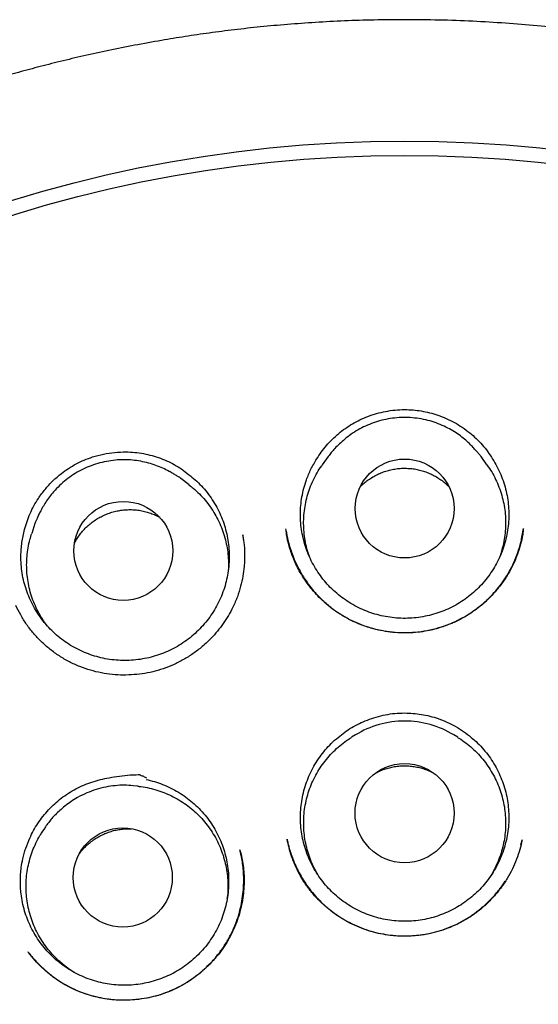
# Model space of a CAD drawing. Header units: millimetres. Extents: x 8 to 676, y 12 to 869.
# Tile 65 of 75: x 399.08 to 405.49, y 856.67 to 868.85. Entities that reach past the tile are written whole.
import ezdxf

# ---------------------------------------------------------------- set-up
doc = ezdxf.new("R2010")
doc.units = ezdxf.units.MM

msp = doc.modelspace()

# ---------------------------------------------------------------- linework, layer by layer
at = {"color": 7, "linetype": 'Continuous', "lineweight": 30}
for p, q in [((402.892, 863.447), (402.818, 863.344)), ((404.854, 863.344), (404.781, 863.447)), ((401.17, 863.095), (401.069, 863.172)), ((399.264, 862.615), (399.224, 862.495)), ((405.286, 862.446), (405.305, 862.553)), ((401.832, 862.473), (401.833, 862.468)), ((403.227, 860.001), (403.18, 859.972)), ((404.493, 859.972), (404.445, 860.001)), ((400.534, 859.368), (400.478, 859.373)), ((399.381, 858.845), (399.351, 858.798)), ((405.274, 858.64), (405.288, 858.701))]:
    msp.add_line(p, q, dxfattribs=at)
for centre, radius in [((403.836, 850.997), 16.35), ((403.836, 850.997), 16.174), ((403.836, 862.802), 0.612), ((400.357, 862.278), 0.612), ((403.836, 859.034), 0.613), ((400.35, 858.238), 0.613)]:
    msp.add_circle(centre, radius, dxfattribs=at)
for start, end in [(89.9961, 121.6517), (58.3483, 90.0039)]:
    msp.add_arc((403.836, 859.013), 1.16, start, end, dxfattribs=at)
for points, knots in [([(403.836, 868.849), (403.71, 868.848), (403.462, 868.847), (403.094, 868.835), (402.737, 868.816), (402.39, 868.791), (402.056, 868.761), (401.734, 868.725), (401.423, 868.685), (401.123, 868.642), (400.815, 868.591), (400.5, 868.534), (400.18, 868.47), (399.873, 868.403), (399.579, 868.334), (399.299, 868.262), (399.027, 868.189), (398.764, 868.113), (398.509, 868.035), (398.27, 867.959), (398.062, 867.889), (397.881, 867.826), (397.725, 867.77), (397.574, 867.714), (397.357, 867.632), (397.072, 867.519), (396.721, 867.371), (396.339, 867.2), (395.926, 867.003), (395.484, 866.776), (395.044, 866.536), (394.607, 866.28), (394.175, 866.01), (393.757, 865.733), (393.354, 865.449), (392.967, 865.161), (392.588, 864.862), (392.219, 864.555), (391.851, 864.232), (391.487, 863.894), (391.125, 863.538), (390.774, 863.173), (390.433, 862.797), (390.103, 862.411), (389.789, 862.023), (389.491, 861.633), (389.209, 861.242), (388.936, 860.843), (388.675, 860.437), (388.42, 860.017), (388.172, 859.581), (387.931, 859.129), (387.704, 858.67), (387.49, 858.205), (387.289, 857.736), (387.107, 857.271), (386.941, 856.812), (386.79, 856.358), (386.652, 855.901), (386.526, 855.44), (386.41, 854.966), (386.305, 854.478), (386.212, 853.977), (386.132, 853.473), (386.067, 852.964), (386.016, 852.455), (385.98, 851.954), (385.959, 851.464), (385.951, 850.984), (385.956, 850.505), (385.974, 850.027), (386.005, 849.54), (386.051, 849.044), (386.111, 848.539), (386.187, 848.036), (386.276, 847.533), (386.38, 847.031), (386.496, 846.542), (386.623, 846.066), (386.759, 845.604), (386.907, 845.147), (387.067, 844.696), (387.242, 844.24), (387.434, 843.78), (387.642, 843.317), (387.864, 842.86), (388.099, 842.409), (388.347, 841.962), (388.605, 841.529), (388.87, 841.109), (389.143, 840.702), (389.429, 840.299), (389.727, 839.903), (390.019, 839.537), (390.301, 839.2), (390.571, 838.892), (390.852, 838.587), (391.143, 838.284), (391.445, 837.985), (391.759, 837.687), (392.04, 837.435), (392.282, 837.225), (392.482, 837.057), (392.687, 836.889), (392.897, 836.724), (393.109, 836.56), (393.293, 836.423), (393.442, 836.314), (393.553, 836.235), (393.653, 836.164), (393.743, 836.1), (393.819, 836.047), (393.882, 836.004), (393.933, 835.969), (393.976, 835.939), (394.013, 835.915), (394.042, 835.895), (394.058, 835.884), (394.065, 835.879)], [0, 0, 0, 0, 0.008234, 0.016241, 0.024023, 0.031588, 0.038937, 0.045949, 0.052759, 0.05937, 0.065784, 0.073164, 0.08027, 0.087107, 0.093672, 0.099962, 0.105973, 0.112089, 0.117881, 0.123339, 0.128465, 0.132261, 0.135853, 0.139304, 0.142756, 0.151008, 0.159308, 0.16766, 0.178369, 0.189175, 0.200088, 0.211116, 0.222218, 0.233356, 0.243882, 0.254406, 0.264904, 0.275358, 0.285789, 0.296833, 0.307867, 0.318899, 0.329935, 0.340987, 0.352066, 0.362548, 0.373052, 0.383564, 0.394069, 0.404565, 0.415698, 0.426841, 0.437995, 0.449138, 0.46025, 0.471323, 0.481741, 0.492146, 0.502546, 0.512948, 0.52336, 0.534419, 0.545509, 0.556639, 0.567797, 0.578966, 0.590102, 0.600569, 0.611011, 0.621436, 0.631851, 0.642262, 0.653309, 0.664371, 0.675455, 0.686572, 0.697726, 0.708897, 0.719418, 0.729902, 0.74035, 0.75078, 0.761197, 0.772241, 0.783288, 0.794345, 0.805423, 0.816541, 0.827702, 0.838312, 0.849001, 0.859744, 0.870545, 0.881412, 0.890286, 0.899213, 0.908213, 0.917344, 0.926613, 0.936028, 0.945594, 0.951246, 0.956954, 0.962716, 0.968526, 0.974382, 0.980238, 0.983488, 0.986453, 0.989133, 0.991528, 0.993639, 0.995183, 0.996531, 0.997686, 0.998647, 0.999417, 1, 1, 1, 1]), ([(413.608, 835.879), (413.613, 835.883), (413.626, 835.892), (413.655, 835.912), (413.697, 835.942), (413.756, 835.983), (413.826, 836.031), (413.903, 836.084), (414.014, 836.161), (414.159, 836.263), (414.337, 836.392), (414.525, 836.531), (414.72, 836.68), (414.924, 836.84), (415.136, 837.011), (415.338, 837.181), (415.53, 837.346), (415.708, 837.502), (415.883, 837.661), (416.055, 837.821), (416.265, 838.022), (416.511, 838.266), (416.789, 838.553), (417.056, 838.842), (417.311, 839.131), (417.561, 839.425), (417.804, 839.725), (418.041, 840.03), (418.269, 840.336), (418.488, 840.644), (418.7, 840.955), (418.905, 841.271), (419.103, 841.589), (419.311, 841.939), (419.526, 842.321), (419.745, 842.736), (419.954, 843.156), (420.151, 843.582), (420.341, 844.022), (420.523, 844.476), (420.696, 844.946), (420.856, 845.421), (421.003, 845.901), (421.137, 846.386), (421.254, 846.864), (421.357, 847.334), (421.445, 847.797), (421.521, 848.26), (421.585, 848.725), (421.638, 849.201), (421.678, 849.687), (421.706, 850.185), (421.72, 850.684), (421.72, 851.185), (421.706, 851.688), (421.678, 852.18), (421.638, 852.662), (421.586, 853.131), (421.522, 853.598), (421.446, 854.062), (421.356, 854.532), (421.252, 855.009), (421.133, 855.492), (421, 855.972), (420.854, 856.449), (420.693, 856.923), (420.523, 857.385), (420.343, 857.833), (420.155, 858.268), (419.956, 858.697), (419.746, 859.119), (419.521, 859.543), (419.281, 859.969), (419.024, 860.395), (418.756, 860.813), (418.476, 861.225), (418.185, 861.628), (417.888, 862.017), (417.586, 862.391), (417.279, 862.751), (416.963, 863.103), (416.637, 863.447), (416.312, 863.771), (415.99, 864.077), (415.671, 864.366), (415.345, 864.647), (415.013, 864.92), (414.674, 865.184), (414.332, 865.439), (413.978, 865.689), (413.615, 865.933), (413.243, 866.17), (412.874, 866.393), (412.509, 866.602), (412.218, 866.759), (412.002, 866.872), (411.86, 866.944), (411.716, 867.016), (411.565, 867.089), (411.404, 867.165), (411.231, 867.245), (411.045, 867.329), (410.844, 867.416), (410.625, 867.508), (410.389, 867.603), (410.139, 867.7), (409.874, 867.797), (409.594, 867.895), (409.315, 867.988), (409.038, 868.074), (408.765, 868.155), (408.481, 868.234), (408.187, 868.31), (407.885, 868.384), (407.573, 868.453), (407.254, 868.519), (406.923, 868.58), (406.58, 868.637), (406.224, 868.689), (405.854, 868.736), (405.473, 868.775), (405.08, 868.807), (404.676, 868.831), (404.26, 868.846), (403.979, 868.848), (403.836, 868.849)], [0, 0, 0, 0, 0.000552, 0.001205, 0.002456, 0.004012, 0.005886, 0.007981, 0.01016, 0.014683, 0.019527, 0.024569, 0.029914, 0.035556, 0.041491, 0.047717, 0.052815, 0.058019, 0.063172, 0.06827, 0.073314, 0.082189, 0.090899, 0.099447, 0.107837, 0.116073, 0.124646, 0.133059, 0.141311, 0.149527, 0.157735, 0.165924, 0.174094, 0.182247, 0.192479, 0.202698, 0.212911, 0.223125, 0.233347, 0.244204, 0.255084, 0.265996, 0.276945, 0.287894, 0.298822, 0.309094, 0.319334, 0.329556, 0.339769, 0.349978, 0.360811, 0.371658, 0.382526, 0.393429, 0.404375, 0.415334, 0.425647, 0.435926, 0.446176, 0.456406, 0.466622, 0.477451, 0.48828, 0.499119, 0.509976, 0.52086, 0.531779, 0.542113, 0.552435, 0.562723, 0.572982, 0.583219, 0.594058, 0.604885, 0.615704, 0.626524, 0.637356, 0.648208, 0.658466, 0.668759, 0.679071, 0.689384, 0.699684, 0.709041, 0.718401, 0.727768, 0.737143, 0.746507, 0.755832, 0.76498, 0.77481, 0.784408, 0.793782, 0.80294, 0.811886, 0.815386, 0.818854, 0.822294, 0.825904, 0.829787, 0.833941, 0.83837, 0.843075, 0.8483, 0.853836, 0.859683, 0.865835, 0.872288, 0.879035, 0.885031, 0.891231, 0.897638, 0.904251, 0.911072, 0.917975, 0.925081, 0.932392, 0.939912, 0.947802, 0.955915, 0.964256, 0.972828, 0.981639, 0.990694, 1, 1, 1, 1]), ([(402.748, 863.414), (402.766, 863.442), (402.803, 863.501), (402.868, 863.582), (402.94, 863.659), (403.019, 863.73), (403.102, 863.794), (403.19, 863.85), (403.283, 863.9), (403.383, 863.943), (403.489, 863.979), (403.602, 864.005), (403.718, 864.022), (403.797, 864.025), (403.836, 864.027)], [0, 0, 0, 0, 0.0789729, 0.158509, 0.2397822, 0.3216348, 0.4013953, 0.4811568, 0.5619676, 0.6438662, 0.7310756, 0.8190072, 0.9091704, 1, 1, 1, 1]), ([(403.836, 864.027), (403.871, 864.025), (403.94, 864.023), (404.043, 864.01), (404.146, 863.989), (404.249, 863.958), (404.352, 863.918), (404.453, 863.867), (404.55, 863.808), (404.64, 863.741), (404.723, 863.669), (404.797, 863.591), (404.866, 863.506), (404.905, 863.445), (404.925, 863.414)], [0, 0, 0, 0, 0.079373, 0.158721, 0.239028, 0.320387, 0.405586, 0.491429, 0.57929, 0.667844, 0.749344, 0.83142, 0.915372, 1, 1, 1, 1]), ([(404.781, 863.447), (404.774, 863.455), (404.761, 863.473), (404.733, 863.504), (404.701, 863.54), (404.66, 863.584), (404.608, 863.634), (404.544, 863.688), (404.471, 863.74), (404.39, 863.788), (404.301, 863.833), (404.202, 863.871), (404.097, 863.9), (403.988, 863.92), (403.877, 863.929), (403.767, 863.928), (403.659, 863.916), (403.553, 863.895), (403.451, 863.864), (403.353, 863.824), (403.259, 863.776), (403.173, 863.721), (403.097, 863.662), (403.031, 863.604), (402.975, 863.548), (402.929, 863.496), (402.904, 863.463), (402.892, 863.447)], [0, 0, 0, 0, 0.018622, 0.038152, 0.05972, 0.084134, 0.119537, 0.157373, 0.197643, 0.240345, 0.285481, 0.33305, 0.383008, 0.433503, 0.483549, 0.533145, 0.582292, 0.630992, 0.679244, 0.72705, 0.774411, 0.821287, 0.865243, 0.904924, 0.940479, 0.972089, 1, 1, 1, 1]), ([(399.136, 862.541), (399.145, 862.575), (399.164, 862.643), (399.203, 862.741), (399.25, 862.836), (399.311, 862.937), (399.388, 863.041), (399.483, 863.145), (399.582, 863.231), (399.68, 863.3), (399.774, 863.356), (399.873, 863.403), (399.986, 863.445), (400.111, 863.478), (400.25, 863.499), (400.38, 863.504), (400.499, 863.498), (400.607, 863.483), (400.713, 863.458), (400.816, 863.425), (400.916, 863.383), (401.011, 863.333), (401.102, 863.275), (401.158, 863.23), (401.186, 863.208)], [0, 0, 0, 0, 0.041147, 0.082445, 0.123749, 0.164907, 0.219718, 0.274692, 0.329501, 0.371991, 0.414644, 0.457295, 0.499781, 0.5542, 0.608784, 0.663209, 0.705471, 0.747889, 0.7903, 0.83255, 0.874332, 0.916267, 0.958208, 1, 1, 1, 1]), ([(401.069, 863.172), (401.062, 863.177), (401.046, 863.189), (401.012, 863.21), (400.971, 863.235), (400.915, 863.267), (400.844, 863.302), (400.759, 863.337), (400.668, 863.366), (400.571, 863.388), (400.47, 863.402), (400.365, 863.407), (400.257, 863.402), (400.148, 863.386), (400.04, 863.36), (399.935, 863.324), (399.834, 863.278), (399.739, 863.223), (399.65, 863.159), (399.568, 863.088), (399.499, 863.016), (399.443, 862.947), (399.398, 862.883), (399.36, 862.82), (399.329, 862.764), (399.305, 862.714), (399.287, 862.673), (399.273, 862.64), (399.267, 862.623), (399.264, 862.615)], [0, 0, 0, 0, 0.015792, 0.034069, 0.055811, 0.08161, 0.121507, 0.163217, 0.206336, 0.250862, 0.296797, 0.344141, 0.392894, 0.443021, 0.493404, 0.543508, 0.593336, 0.642886, 0.692161, 0.741161, 0.789886, 0.826256, 0.862462, 0.89601, 0.92507, 0.949752, 0.970225, 0.986784, 1, 1, 1, 1]), ([(404.925, 863.414), (404.943, 863.383), (404.98, 863.322), (405.026, 863.224), (405.064, 863.122), (405.093, 863.017), (405.113, 862.911), (405.124, 862.804), (405.126, 862.695), (405.119, 862.587), (405.102, 862.48), (405.077, 862.375), (405.043, 862.272), (405, 862.172), (404.949, 862.076), (404.89, 861.986), (404.824, 861.9), (404.75, 861.82), (404.67, 861.746), (404.585, 861.68), (404.493, 861.621), (404.397, 861.569), (404.297, 861.527), (404.195, 861.492), (404.088, 861.467), (403.981, 861.45), (403.872, 861.442), (403.764, 861.444), (403.655, 861.455), (403.548, 861.474), (403.443, 861.503), (403.342, 861.54), (403.243, 861.586), (403.148, 861.64), (403.059, 861.702), (402.975, 861.77), (402.897, 861.846), (402.826, 861.928), (402.762, 862.016), (402.706, 862.108), (402.657, 862.205), (402.617, 862.306), (402.586, 862.41), (402.564, 862.515), (402.55, 862.623), (402.546, 862.732), (402.551, 862.84), (402.565, 862.946), (402.588, 863.053), (402.624, 863.168), (402.675, 863.29), (402.723, 863.372), (402.748, 863.414)], [0, 0, 0, 0, 0.019399, 0.038933, 0.058891, 0.078997, 0.098466, 0.118072, 0.137888, 0.157993, 0.177392, 0.196926, 0.216885, 0.23699, 0.256459, 0.276065, 0.295881, 0.315987, 0.335456, 0.355062, 0.374878, 0.394983, 0.414453, 0.434058, 0.453875, 0.47398, 0.493449, 0.513055, 0.532871, 0.552977, 0.572446, 0.592052, 0.611868, 0.631973, 0.651443, 0.671048, 0.690865, 0.71097, 0.730439, 0.750045, 0.769861, 0.789967, 0.809436, 0.829042, 0.848858, 0.868963, 0.888363, 0.907896, 0.927855, 0.94796, 0.973819, 1, 1, 1, 1]), ([(402.668, 862.187), (402.663, 862.201), (402.644, 862.248), (402.621, 862.331), (402.6, 862.434), (402.589, 862.538), (402.586, 862.642), (402.592, 862.748), (402.607, 862.852), (402.631, 862.954), (402.663, 863.053), (402.704, 863.151), (402.753, 863.244), (402.792, 863.308), (402.816, 863.339), (402.819, 863.343)], [0, 0, 0, 0, 0.037746, 0.124383, 0.212282, 0.297402, 0.383116, 0.469753, 0.557652, 0.642464, 0.727864, 0.815122, 0.903022, 0.988141, 1, 1, 1, 1]), ([(404.854, 863.343), (404.859, 863.335), (404.886, 863.3), (404.927, 863.232), (404.974, 863.139), (405.014, 863.041), (405.045, 862.941), (405.068, 862.838), (405.082, 862.735), (405.087, 862.63), (405.083, 862.525), (405.07, 862.421), (405.048, 862.319), (405.026, 862.24), (405.008, 862.196), (405.004, 862.185)], [0, 0, 0, 0, 0.023934, 0.108965, 0.19459, 0.281137, 0.368945, 0.453976, 0.539602, 0.626148, 0.713957, 0.79868, 0.883992, 0.97116, 1, 1, 1, 1]), ([(401.186, 863.208), (401.213, 863.185), (401.268, 863.14), (401.343, 863.062), (401.412, 862.978), (401.473, 862.888), (401.527, 862.794), (401.572, 862.696), (401.609, 862.594), (401.637, 862.489), (401.657, 862.383), (401.667, 862.276), (401.668, 862.167), (401.66, 862.058), (401.642, 861.951), (401.616, 861.847), (401.581, 861.743), (401.537, 861.644), (401.486, 861.548), (401.426, 861.458), (401.359, 861.372), (401.285, 861.293), (401.204, 861.22), (401.118, 861.154), (401.026, 861.095), (400.93, 861.045), (400.83, 861.002), (400.727, 860.969), (400.62, 860.944), (400.513, 860.928), (400.404, 860.921), (400.296, 860.923), (400.187, 860.934), (400.08, 860.954), (399.976, 860.984), (399.875, 861.021), (399.776, 861.068), (399.682, 861.122), (399.593, 861.185), (399.51, 861.254), (399.433, 861.33), (399.362, 861.413), (399.299, 861.501), (399.244, 861.593), (399.196, 861.691), (399.157, 861.792), (399.126, 861.896), (399.105, 862.001), (399.092, 862.11), (399.089, 862.21), (399.093, 862.3), (399.102, 862.381), (399.116, 862.462), (399.129, 862.514), (399.136, 862.541)], [0, 0, 0, 0, 0.019258, 0.03865, 0.058464, 0.078423, 0.097751, 0.117214, 0.136887, 0.156846, 0.176104, 0.195496, 0.215309, 0.235269, 0.254597, 0.27406, 0.293732, 0.313692, 0.33302, 0.352483, 0.372155, 0.392115, 0.411443, 0.430906, 0.450578, 0.470537, 0.489865, 0.509329, 0.529001, 0.54896, 0.568288, 0.587751, 0.607424, 0.627383, 0.646711, 0.666174, 0.685847, 0.705806, 0.725134, 0.744597, 0.76427, 0.784229, 0.803557, 0.82302, 0.842693, 0.862652, 0.88191, 0.901443, 0.921116, 0.941075, 0.955688, 0.97036, 0.98515, 1, 1, 1, 1]), ([(403.287, 863.07), (403.291, 863.075), (403.311, 863.096), (403.348, 863.128), (403.4, 863.167), (403.455, 863.201), (403.513, 863.231), (403.573, 863.255), (403.635, 863.275), (403.699, 863.289), (403.763, 863.298), (403.828, 863.301), (403.893, 863.299), (403.958, 863.292), (404.021, 863.279), (404.084, 863.261), (404.144, 863.238), (404.203, 863.209), (404.259, 863.176), (404.312, 863.138), (404.355, 863.102), (404.379, 863.077), (404.388, 863.068)], [0, 0, 0, 0, 0.016636, 0.06877, 0.12127, 0.174334, 0.228171, 0.280306, 0.332805, 0.385869, 0.439706, 0.491841, 0.54434, 0.597404, 0.651241, 0.703376, 0.755875, 0.808939, 0.862776, 0.914911, 0.96741, 1, 1, 1, 1]), ([(401.169, 863.094), (401.187, 863.081), (401.232, 863.046), (401.299, 862.983), (401.371, 862.905), (401.435, 862.821), (401.491, 862.733), (401.54, 862.641), (401.581, 862.543), (401.614, 862.443), (401.637, 862.341), (401.652, 862.238), (401.659, 862.137), (401.657, 862.071), (401.655, 862.04)], [0, 0, 0, 0, 0.055232, 0.141057, 0.228749, 0.317085, 0.402319, 0.488144, 0.575835, 0.664172, 0.749405, 0.83523, 0.922921, 1, 1, 1, 1]), ([(399.752, 862.37), (399.755, 862.377), (399.767, 862.402), (399.794, 862.445), (399.832, 862.497), (399.875, 862.547), (399.921, 862.592), (399.971, 862.633), (400.025, 862.67), (400.081, 862.702), (400.141, 862.73), (400.201, 862.752), (400.264, 862.769), (400.328, 862.781), (400.393, 862.788), (400.458, 862.789), (400.522, 862.785), (400.587, 862.775), (400.65, 862.759), (400.711, 862.739), (400.764, 862.717), (400.794, 862.7), (400.807, 862.694)], [0, 0, 0, 0, 0.0181768, 0.070001, 0.1221851, 0.175504, 0.2292151, 0.2810394, 0.3332234, 0.3865424, 0.4402534, 0.4920777, 0.5442617, 0.5975806, 0.6512917, 0.7031159, 0.7553, 0.8086189, 0.86233, 0.9141542, 0.9663383, 1, 1, 1, 1]), ([(401.832, 862.479), (401.835, 862.463), (401.841, 862.428), (401.85, 862.371), (401.856, 862.306), (401.858, 862.236), (401.857, 862.161), (401.851, 862.07), (401.836, 861.962), (401.809, 861.837), (401.769, 861.709), (401.717, 861.588), (401.658, 861.477), (401.594, 861.378), (401.522, 861.284), (401.445, 861.197), (401.355, 861.111), (401.251, 861.027), (401.133, 860.949), (401.01, 860.883), (400.883, 860.83), (400.754, 860.789), (400.623, 860.761), (400.49, 860.745), (400.356, 860.74), (400.221, 860.747), (400.085, 860.767), (399.95, 860.8), (399.817, 860.845), (399.688, 860.904), (399.564, 860.976), (399.448, 861.06), (399.341, 861.154), (399.245, 861.257), (399.16, 861.367), (399.086, 861.483), (399.046, 861.564), (399.027, 861.604)], [0, 0, 0, 0, 0.012885, 0.026886, 0.04218, 0.058818, 0.076239, 0.094335, 0.122729, 0.152615, 0.183984, 0.216845, 0.244221, 0.271924, 0.299354, 0.326513, 0.353405, 0.38664, 0.419468, 0.451911, 0.483981, 0.515491, 0.546447, 0.577374, 0.60861, 0.640172, 0.672082, 0.704367, 0.737067, 0.770138, 0.80346, 0.836982, 0.870268, 0.903276, 0.936034, 0.968579, 1, 1, 1, 1]), ([(399.419, 861.348), (399.402, 861.37), (399.365, 861.42), (399.315, 861.503), (399.268, 861.597), (399.229, 861.694), (399.198, 861.795), (399.177, 861.898), (399.164, 862.002), (399.16, 862.106), (399.164, 862.212), (399.178, 862.316), (399.198, 862.411), (399.217, 862.469), (399.225, 862.495)], [0, 0, 0, 0, 0.067132, 0.155356, 0.24048, 0.326195, 0.413774, 0.501997, 0.587121, 0.672836, 0.760415, 0.848638, 0.933762, 1, 1, 1, 1]), ([(405.305, 862.55), (405.304, 862.544), (405.302, 862.529), (405.299, 862.499), (405.293, 862.461), (405.284, 862.413), (405.271, 862.358), (405.253, 862.298), (405.232, 862.235), (405.199, 862.151), (405.15, 862.048), (405.078, 861.928), (404.993, 861.812), (404.895, 861.703), (404.785, 861.602), (404.663, 861.511), (404.533, 861.433), (404.397, 861.37), (404.257, 861.322), (404.114, 861.288), (403.971, 861.268), (403.828, 861.262), (403.686, 861.269), (403.547, 861.29), (403.409, 861.324), (403.273, 861.371), (403.14, 861.433), (403.012, 861.51), (402.891, 861.599), (402.791, 861.69), (402.71, 861.778), (402.645, 861.859), (402.585, 861.944), (402.534, 862.029), (402.491, 862.113), (402.457, 862.193), (402.429, 862.267), (402.408, 862.335), (402.393, 862.393), (402.383, 862.441), (402.375, 862.481), (402.372, 862.519), (402.37, 862.54), (402.369, 862.55)], [0, 0, 0, 0, 0.005714, 0.013142, 0.022485, 0.033855, 0.04732, 0.062464, 0.077934, 0.093631, 0.12554, 0.158171, 0.191558, 0.225729, 0.26071, 0.296198, 0.331407, 0.366336, 0.400829, 0.434874, 0.468514, 0.501778, 0.534688, 0.567277, 0.600149, 0.63371, 0.667796, 0.702339, 0.737371, 0.772905, 0.796883, 0.821087, 0.84552, 0.869203, 0.891145, 0.911356, 0.929834, 0.946582, 0.961597, 0.971719, 0.980951, 0.990122, 1, 1, 1, 1]), ([(402.371, 862.521), (402.371, 862.52), (402.374, 862.506), (402.379, 862.475), (402.39, 862.425), (402.405, 862.365), (402.425, 862.296), (402.454, 862.214), (402.493, 862.122), (402.542, 862.025), (402.598, 861.933), (402.66, 861.846), (402.733, 861.757), (402.817, 861.669), (402.915, 861.584), (403.018, 861.509), (403.127, 861.444), (403.24, 861.389), (403.356, 861.345), (403.475, 861.31), (403.597, 861.285), (403.72, 861.27), (403.844, 861.265), (403.968, 861.27), (404.082, 861.285), (404.187, 861.306), (404.282, 861.333), (404.374, 861.366), (404.466, 861.405), (404.553, 861.45), (404.636, 861.499), (404.714, 861.553), (404.793, 861.614), (404.87, 861.684), (404.946, 861.762), (405.018, 861.849), (405.086, 861.946), (405.148, 862.051), (405.202, 862.165), (405.247, 862.288), (405.275, 862.382), (405.284, 862.436), (405.286, 862.446)], [0, 0, 0, 0, 0.000464, 0.010431, 0.022872, 0.037788, 0.055163, 0.075001, 0.10141, 0.127881, 0.154087, 0.180034, 0.205723, 0.237475, 0.268841, 0.299839, 0.330492, 0.36081, 0.390916, 0.421016, 0.4511, 0.481151, 0.511151, 0.541091, 0.57097, 0.59484, 0.618679, 0.642498, 0.666362, 0.691343, 0.713336, 0.736402, 0.760549, 0.785785, 0.812124, 0.839587, 0.868207, 0.897875, 0.928518, 0.960157, 0.992805, 1, 1, 1, 1]), ([(403.013, 859.971), (403.04, 859.993), (403.094, 860.037), (403.182, 860.094), (403.276, 860.144), (403.377, 860.188), (403.484, 860.224), (403.598, 860.252), (403.716, 860.27), (403.796, 860.272), (403.836, 860.273)], [0, 0, 0, 0, 0.1160424, 0.2329044, 0.3522704, 0.4724692, 0.6016106, 0.7317849, 0.865296, 1, 1, 1, 1]), ([(403.836, 860.273), (403.871, 860.272), (403.94, 860.27), (404.045, 860.257), (404.149, 860.235), (404.254, 860.203), (404.36, 860.162), (404.465, 860.109), (404.566, 860.046), (404.629, 859.996), (404.66, 859.971)], [0, 0, 0, 0, 0.116039, 0.232873, 0.352145, 0.472233, 0.601386, 0.731581, 0.865175, 1, 1, 1, 1]), ([(404.66, 859.971), (404.687, 859.948), (404.741, 859.901), (404.814, 859.822), (404.882, 859.736), (404.942, 859.645), (404.994, 859.55), (405.038, 859.451), (405.073, 859.348), (405.1, 859.242), (405.117, 859.135), (405.126, 859.028), (405.125, 858.918), (405.115, 858.81), (405.096, 858.704), (405.068, 858.599), (405.031, 858.497), (404.986, 858.398), (404.933, 858.303), (404.872, 858.214), (404.803, 858.129), (404.727, 858.051), (404.646, 857.979), (404.559, 857.915), (404.465, 857.858), (404.368, 857.809), (404.267, 857.768), (404.164, 857.736), (404.057, 857.713), (403.949, 857.699), (403.841, 857.694), (403.732, 857.698), (403.624, 857.712), (403.517, 857.734), (403.413, 857.765), (403.313, 857.805), (403.215, 857.854), (403.122, 857.91), (403.034, 857.974), (402.952, 858.044), (402.875, 858.123), (402.806, 858.206), (402.745, 858.296), (402.691, 858.389), (402.645, 858.488), (402.607, 858.59), (402.579, 858.695), (402.559, 858.801), (402.548, 858.91), (402.547, 859.019), (402.554, 859.127), (402.571, 859.233), (402.597, 859.339), (402.631, 859.443), (402.675, 859.542), (402.726, 859.637), (402.785, 859.729), (402.853, 859.816), (402.928, 859.898), (402.985, 859.947), (403.013, 859.971)], [0, 0, 0, 0, 0.01692, 0.033958, 0.051366, 0.068902, 0.085822, 0.103044, 0.120267, 0.137803, 0.154723, 0.171946, 0.189169, 0.206705, 0.223625, 0.240662, 0.25807, 0.275607, 0.292527, 0.309749, 0.326972, 0.344508, 0.361428, 0.378651, 0.395874, 0.41341, 0.43033, 0.447553, 0.464775, 0.482311, 0.499231, 0.516454, 0.533677, 0.551213, 0.568133, 0.585356, 0.602578, 0.620114, 0.637035, 0.654257, 0.67148, 0.689016, 0.705936, 0.723159, 0.740382, 0.757918, 0.774838, 0.79206, 0.809283, 0.826819, 0.843739, 0.860777, 0.878185, 0.895721, 0.912641, 0.929864, 0.947086, 0.964623, 0.982245, 1, 1, 1, 1]), ([(402.777, 858.251), (402.759, 858.281), (402.724, 858.34), (402.681, 858.435), (402.645, 858.533), (402.617, 858.635), (402.598, 858.739), (402.588, 858.844), (402.587, 858.948), (402.594, 859.054), (402.611, 859.158), (402.636, 859.26), (402.669, 859.359), (402.711, 859.456), (402.761, 859.549), (402.819, 859.637), (402.884, 859.719), (402.955, 859.797), (403.034, 859.868), (403.109, 859.927), (403.159, 859.958), (403.18, 859.971)], [0, 0, 0, 0, 0.052845, 0.105613, 0.158751, 0.21246, 0.266952, 0.319721, 0.372859, 0.426568, 0.48106, 0.533638, 0.586581, 0.640676, 0.695168, 0.747936, 0.801074, 0.854783, 0.909276, 0.962044, 1, 1, 1, 1]), ([(404.492, 859.971), (404.497, 859.968), (404.533, 859.948), (404.595, 859.903), (404.676, 859.836), (404.751, 859.762), (404.82, 859.682), (404.881, 859.596), (404.935, 859.506), (404.981, 859.412), (405.02, 859.314), (405.05, 859.213), (405.071, 859.11), (405.083, 859.006), (405.087, 858.9), (405.081, 858.795), (405.067, 858.691), (405.044, 858.589), (405.013, 858.488), (404.972, 858.39), (404.929, 858.304), (404.896, 858.253), (404.882, 858.232)], [0, 0, 0, 0, 0.008746, 0.062593, 0.114735, 0.167243, 0.220315, 0.274161, 0.326304, 0.378812, 0.431884, 0.48573, 0.537873, 0.590381, 0.643453, 0.697299, 0.749254, 0.801569, 0.855022, 0.908868, 0.961011, 1, 1, 1, 1]), ([(403.483, 859.533), (403.497, 859.54), (403.531, 859.557), (403.586, 859.578), (403.648, 859.597), (403.712, 859.61), (403.777, 859.618), (403.842, 859.62), (403.906, 859.617), (403.971, 859.608), (404.035, 859.594), (404.096, 859.575), (404.149, 859.554), (404.18, 859.538), (404.192, 859.531)], [0, 0, 0, 0, 0.065742, 0.152567, 0.239999, 0.328372, 0.418033, 0.504858, 0.59229, 0.680663, 0.770324, 0.857149, 0.944581, 1, 1, 1, 1]), ([(400.638, 859.45), (400.673, 859.442), (400.742, 859.426), (400.844, 859.39), (400.944, 859.346), (401.04, 859.294), (401.131, 859.234), (401.215, 859.167), (401.295, 859.092), (401.368, 859.011), (401.433, 858.925), (401.491, 858.834), (401.541, 858.737), (401.583, 858.636), (401.616, 858.533), (401.64, 858.428), (401.655, 858.32), (401.661, 858.211), (401.658, 858.102), (401.646, 857.995), (401.625, 857.888), (401.595, 857.783), (401.556, 857.682), (401.509, 857.585), (401.453, 857.491), (401.39, 857.402), (401.32, 857.319), (401.243, 857.243), (401.159, 857.172), (401.07, 857.109), (400.977, 857.054), (400.879, 857.008), (400.777, 856.969), (400.672, 856.939), (400.565, 856.918), (400.458, 856.906), (400.349, 856.903), (400.24, 856.909), (400.132, 856.925), (400.027, 856.949), (399.923, 856.983), (399.823, 857.025), (399.726, 857.075), (399.635, 857.133), (399.548, 857.198), (399.467, 857.271), (399.393, 857.35), (399.326, 857.435), (399.266, 857.526), (399.214, 857.622), (399.17, 857.721), (399.135, 857.823), (399.108, 857.929), (399.092, 858.027), (399.085, 858.117), (399.083, 858.198), (399.086, 858.279), (399.095, 858.37), (399.114, 858.477), (399.148, 858.6), (399.183, 858.683), (399.2, 858.725)], [0, 0, 0, 0, 0.016793, 0.033703, 0.050981, 0.068386, 0.085255, 0.102243, 0.119367, 0.136771, 0.153626, 0.170598, 0.187752, 0.205157, 0.221951, 0.238984, 0.256138, 0.273543, 0.290397, 0.307369, 0.324524, 0.341929, 0.358798, 0.375786, 0.39291, 0.410314, 0.427184, 0.444172, 0.461295, 0.4787, 0.49557, 0.512557, 0.529681, 0.547086, 0.563955, 0.580943, 0.598067, 0.615472, 0.632341, 0.649329, 0.666453, 0.683857, 0.700727, 0.717714, 0.734838, 0.752243, 0.769097, 0.786069, 0.803224, 0.820629, 0.837483, 0.854455, 0.87161, 0.889015, 0.901636, 0.914306, 0.927128, 0.940002, 0.957407, 0.978586, 1, 1, 1, 1]), ([(399.2, 858.725), (399.215, 858.756), (399.245, 858.819), (399.3, 858.909), (399.362, 858.995), (399.432, 859.076), (399.508, 859.15), (399.589, 859.219), (399.677, 859.281), (399.77, 859.335), (399.868, 859.382), (399.969, 859.419), (400.074, 859.449), (400.188, 859.475), (400.31, 859.493), (400.43, 859.509), (400.511, 859.504), (400.553, 859.513), (400.56, 859.51), (400.564, 859.508), (400.579, 859.501), (400.607, 859.489), (400.632, 859.477), (400.645, 859.471)], [0, 0, 0, 0, 0.059262, 0.118526, 0.179483, 0.240442, 0.300342, 0.360242, 0.421811, 0.483378, 0.544286, 0.605201, 0.667616, 0.730047, 0.804206, 0.878631, 0.935117, 0.94603, 0.9464, 0.947767, 0.953232, 0.975094, 1, 1, 1, 1]), ([(400.478, 859.373), (400.442, 859.376), (400.368, 859.382), (400.254, 859.375), (400.138, 859.358), (400.021, 859.328), (399.905, 859.285), (399.8, 859.233), (399.71, 859.177), (399.637, 859.123), (399.573, 859.069), (399.519, 859.017), (399.473, 858.968), (399.436, 858.922), (399.405, 858.882), (399.389, 858.857), (399.381, 858.845)], [0, 0, 0, 0, 0.085978, 0.174551, 0.265758, 0.359658, 0.456324, 0.555845, 0.632005, 0.70352, 0.768565, 0.827215, 0.879551, 0.92568, 0.965751, 1, 1, 1, 1]), ([(400.533, 859.367), (400.547, 859.365), (400.597, 859.361), (400.68, 859.345), (400.782, 859.317), (400.881, 859.281), (400.976, 859.237), (401.068, 859.185), (401.155, 859.125), (401.236, 859.059), (401.311, 858.986), (401.381, 858.906), (401.443, 858.821), (401.497, 858.731), (401.544, 858.637), (401.583, 858.539), (401.613, 858.438), (401.635, 858.335), (401.648, 858.231), (401.652, 858.126), (401.649, 858.037), (401.642, 857.985), (401.639, 857.968)], [0, 0, 0, 0, 0.021052, 0.074473, 0.128288, 0.180212, 0.232497, 0.285919, 0.339733, 0.391658, 0.443942, 0.497364, 0.551179, 0.603103, 0.655388, 0.70881, 0.762624, 0.814549, 0.866833, 0.920255, 0.97407, 1, 1, 1, 1]), ([(399.81, 858.529), (399.822, 858.544), (399.845, 858.575), (399.887, 858.619), (399.935, 858.663), (399.987, 858.703), (400.042, 858.738), (400.099, 858.768), (400.159, 858.793), (400.221, 858.814), (400.285, 858.829), (400.349, 858.838), (400.406, 858.842), (400.443, 858.841), (400.458, 858.84)], [0, 0, 0, 0, 0.073283, 0.158638, 0.244587, 0.332404, 0.420868, 0.506223, 0.592172, 0.679989, 0.768453, 0.853809, 0.939757, 1, 1, 1, 1]), ([(399.549, 857.216), (399.524, 857.24), (399.475, 857.289), (399.408, 857.369), (399.348, 857.456), (399.295, 857.547), (399.25, 857.642), (399.214, 857.74), (399.185, 857.842), (399.165, 857.946), (399.155, 858.05), (399.153, 858.155), (399.16, 858.261), (399.176, 858.365), (399.2, 858.467), (399.233, 858.567), (399.275, 858.664), (399.315, 858.741), (399.343, 858.784), (399.352, 858.798)], [0, 0, 0, 0, 0.0597075, 0.1198295, 0.181259, 0.2431403, 0.3028478, 0.3629698, 0.4243993, 0.4862806, 0.5459881, 0.6061101, 0.6675396, 0.7294209, 0.7891284, 0.8492504, 0.9106799, 0.9725612, 1, 1, 1, 1]), ([(402.382, 858.71), (402.386, 858.695), (402.391, 858.669), (402.402, 858.632), (402.41, 858.6), (402.419, 858.568), (402.43, 858.531), (402.444, 858.491), (402.461, 858.447), (402.485, 858.389), (402.52, 858.316), (402.569, 858.228), (402.627, 858.139), (402.694, 858.053), (402.771, 857.965), (402.861, 857.879), (402.964, 857.797), (403.072, 857.725), (403.185, 857.663), (403.301, 857.612), (403.42, 857.572), (403.542, 857.543), (403.666, 857.523), (403.791, 857.514), (403.919, 857.516), (404.046, 857.528), (404.173, 857.551), (404.299, 857.586), (404.422, 857.632), (404.541, 857.69), (404.655, 857.759), (404.764, 857.839), (404.867, 857.93), (404.964, 858.033), (405.035, 858.122), (405.071, 858.177), (405.081, 858.193)], [0, 0, 0, 0, 0.014096, 0.024246, 0.032685, 0.042308, 0.05316, 0.065246, 0.078572, 0.093138, 0.118938, 0.147799, 0.178905, 0.209853, 0.240491, 0.278358, 0.315757, 0.352696, 0.389191, 0.425269, 0.460947, 0.496255, 0.531688, 0.567463, 0.603559, 0.639954, 0.676629, 0.713574, 0.7508, 0.788314, 0.826142, 0.864368, 0.903469, 0.943558, 0.984659, 1, 1, 1, 1]), ([(405.289, 858.702), (405.28, 858.663), (405.263, 858.582), (405.222, 858.462), (405.171, 858.342), (405.107, 858.225), (405.033, 858.113), (404.948, 858.008), (404.853, 857.91), (404.749, 857.821), (404.638, 857.742), (404.521, 857.675), (404.401, 857.619), (404.277, 857.576), (404.153, 857.543), (404.028, 857.522), (403.903, 857.511), (403.78, 857.51), (403.659, 857.52), (403.539, 857.539), (403.419, 857.568), (403.301, 857.608), (403.186, 857.659), (403.074, 857.72), (402.966, 857.791), (402.863, 857.872), (402.767, 857.963), (402.678, 858.062), (402.6, 858.168), (402.533, 858.278), (402.48, 858.388), (402.438, 858.498), (402.405, 858.605), (402.39, 858.676), (402.383, 858.711)], [0, 0, 0, 0, 0.029481, 0.061382, 0.093558, 0.126047, 0.158882, 0.192085, 0.225675, 0.259231, 0.292441, 0.325345, 0.357794, 0.389721, 0.421158, 0.452122, 0.482621, 0.512659, 0.542248, 0.571879, 0.601881, 0.632273, 0.663066, 0.694269, 0.725876, 0.757871, 0.790235, 0.822944, 0.855546, 0.88692, 0.917028, 0.945891, 0.97354, 1, 1, 1, 1]), ([(401.799, 858.581), (401.806, 858.554), (401.82, 858.499), (401.837, 858.409), (401.848, 858.311), (401.852, 858.206), (401.848, 858.096), (401.836, 857.985), (401.815, 857.872), (401.785, 857.76), (401.746, 857.649), (401.697, 857.54), (401.638, 857.434), (401.57, 857.331), (401.492, 857.234), (401.407, 857.144), (401.316, 857.062), (401.219, 856.987), (401.117, 856.921), (401.01, 856.864), (400.901, 856.816), (400.788, 856.778), (400.674, 856.749), (400.557, 856.729), (400.438, 856.719), (400.327, 856.718), (400.224, 856.725), (400.132, 856.737), (400.037, 856.755), (399.939, 856.781), (399.839, 856.814), (399.739, 856.856), (399.638, 856.908), (399.538, 856.97), (399.441, 857.042), (399.348, 857.124), (399.26, 857.213), (399.209, 857.279), (399.184, 857.311)], [0, 0, 0, 0, 0.020899, 0.043455, 0.067756, 0.093842, 0.120806, 0.148211, 0.176058, 0.204352, 0.233099, 0.262316, 0.29202, 0.322215, 0.352599, 0.382823, 0.412871, 0.442728, 0.472376, 0.501803, 0.531007, 0.559997, 0.588782, 0.617379, 0.646149, 0.676877, 0.698597, 0.721304, 0.745002, 0.769696, 0.795398, 0.822126, 0.84989, 0.87855, 0.908094, 0.938546, 0.969925, 1, 1, 1, 1]), ([(399.175, 857.321), (399.184, 857.31), (399.203, 857.286), (399.237, 857.246), (399.278, 857.201), (399.325, 857.152), (399.377, 857.102), (399.445, 857.043), (399.53, 856.979), (399.636, 856.913), (399.753, 856.853), (399.871, 856.805), (399.989, 856.77), (400.101, 856.745), (400.216, 856.729), (400.33, 856.722), (400.452, 856.724), (400.582, 856.737), (400.717, 856.763), (400.848, 856.8), (400.972, 856.849), (401.09, 856.908), (401.2, 856.977), (401.304, 857.055), (401.402, 857.143), (401.493, 857.241), (401.577, 857.348), (401.652, 857.464), (401.712, 857.58), (401.759, 857.694), (401.794, 857.804), (401.82, 857.917), (401.838, 858.031), (401.846, 858.141), (401.847, 858.245), (401.841, 858.341), (401.831, 858.429), (401.817, 858.508), (401.805, 858.556), (401.799, 858.579)], [0, 0, 0, 0, 0.010673, 0.023407, 0.038348, 0.055388, 0.073295, 0.091859, 0.120934, 0.151491, 0.183542, 0.217111, 0.245073, 0.273558, 0.301785, 0.329732, 0.357387, 0.391519, 0.425151, 0.458275, 0.4909, 0.523042, 0.554725, 0.586292, 0.618381, 0.651016, 0.684202, 0.717955, 0.752302, 0.780231, 0.808418, 0.836851, 0.865436, 0.892632, 0.917974, 0.941484, 0.963175, 0.983059, 1, 1, 1, 1]), ([(399.749, 857.065), (399.715, 857.086), (399.645, 857.131), (399.582, 857.187), (399.549, 857.216)], [0, 0, 0, 0, 0.473758, 1, 1, 1, 1])]:
    msp.add_open_spline(points, degree=3, knots=knots, dxfattribs=at)

doc.saveas('drawing.dxf')
